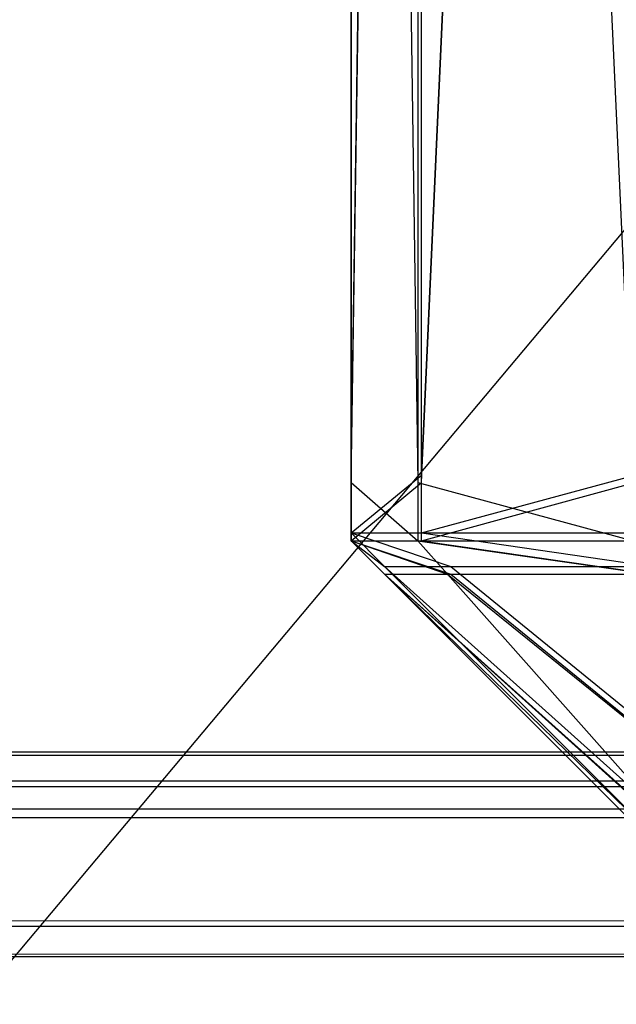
# Model space of a CAD drawing. Extents: x 0 to 1.6, y -0.5 to 0.
# Tile 98 of 181: x 0.80096 to 0.8027, y -0.49814 to -0.49528. Entities that reach past the tile are written whole.
import ezdxf

# ---------------------------------------------------------------- set-up
doc = ezdxf.new("R2010")
doc.units = 0
for name, color, linetype in [('L16_FRONT_FINION_1', 7, 'CONTINUOUS'), ('L34_FRONT_FINION_1', 7, 'CONTINUOUS'), ('L39_ABDECKPL_0___REPLACEMTFOREM', 7, 'CONTINUOUS'), ('L43_KORPUS1_0', 7, 'CONTINUOUS')]:
    doc.layers.add(name, color=color, linetype=linetype)

msp = doc.modelspace()

# ---------------------------------------------------------------- linework, layer by layer
at = {"layer": 'L16_FRONT_FINION_1', "color": 8}
for points, invisible_edges in [([(0.801927, -0.482941, 0.348872), (0.801927, -0.496601, 0.34836), (0.801927, -0.496601, 0.348872), (0.801927, -0.482941, 0.348872)], 13), ([(0.801927, -0.496601, 0.34836), (0.801927, -0.482941, 0.348872), (0.801927, -0.482941, 0.34836), (0.801927, -0.496601, 0.34836)], 14), ([(0.801927, -0.496601, 0.348872), (0.801927, -0.482963, 0.585724), (0.801927, -0.482941, 0.348872), (0.801927, -0.496601, 0.348872)], 14), ([(0.802132, -0.482941, 0.348156), (0.801927, -0.496601, 0.34836), (0.801927, -0.482941, 0.34836), (0.802132, -0.482941, 0.348156)], 13), ([(0.801927, -0.496601, 0.34836), (0.802132, -0.482941, 0.348156), (0.802132, -0.496601, 0.348156), (0.801927, -0.496601, 0.34836)], 14), ([(0.802752, -0.482941, 0.347536), (0.802132, -0.496601, 0.348156), (0.802132, -0.482941, 0.348156), (0.802752, -0.482941, 0.347536)], 13), ([(0.802132, -0.496601, 0.348156), (0.802752, -0.482941, 0.347536), (0.802752, -0.496601, 0.347536), (0.802132, -0.496601, 0.348156)], 14), ([(0.801927, -0.482963, 0.585724), (0.801927, -0.496601, 0.348872), (0.801927, -0.496623, 0.585724), (0.801927, -0.482963, 0.585724)], 13), ([(0.801927, -0.482963, 0.586193), (0.801927, -0.496623, 0.585724), (0.801927, -0.496623, 0.586193), (0.801927, -0.482963, 0.586193)], 13), ([(0.801927, -0.496623, 0.585724), (0.801927, -0.482963, 0.586193), (0.801927, -0.482963, 0.585724), (0.801927, -0.496623, 0.585724)], 14), ([(0.802121, -0.496623, 0.586387), (0.801927, -0.482963, 0.586193), (0.801927, -0.496623, 0.586193), (0.802121, -0.496623, 0.586387)], 13), ([(0.801927, -0.482963, 0.586193), (0.802121, -0.496623, 0.586387), (0.802121, -0.482963, 0.586387), (0.801927, -0.482963, 0.586193)], 14), ([(0.802747, -0.496623, 0.587012), (0.802121, -0.482963, 0.586387), (0.802121, -0.496623, 0.586387), (0.802747, -0.496623, 0.587012)], 13), ([(0.802121, -0.482963, 0.586387), (0.802747, -0.496623, 0.587012), (0.802747, -0.482963, 0.587012), (0.802121, -0.482963, 0.586387)], 14), ([(0.802132, -0.496601, 0.348156), (0.801927, -0.496769, 0.34836), (0.801927, -0.496601, 0.34836), (0.802132, -0.496601, 0.348156)], 13), ([(0.801927, -0.496769, 0.34836), (0.802132, -0.496601, 0.348156), (0.802132, -0.496769, 0.348156), (0.801927, -0.496769, 0.34836)], 14), ([(0.801927, -0.496769, 0.348872), (0.801927, -0.496623, 0.585724), (0.801927, -0.496601, 0.348872), (0.801927, -0.496769, 0.348872)], 14), ([(0.801927, -0.496601, 0.348872), (0.801927, -0.496769, 0.34836), (0.801927, -0.496769, 0.348872), (0.801927, -0.496601, 0.348872)], 13), ([(0.801927, -0.496769, 0.34836), (0.801927, -0.496601, 0.348872), (0.801927, -0.496601, 0.34836), (0.801927, -0.496769, 0.34836)], 14), ([(0.802752, -0.496601, 0.347536), (0.802132, -0.496769, 0.348156), (0.802132, -0.496601, 0.348156), (0.802752, -0.496601, 0.347536)], 13), ([(0.802132, -0.496769, 0.348156), (0.802752, -0.496601, 0.347536), (0.802752, -0.496769, 0.347536), (0.802132, -0.496769, 0.348156)], 14), ([(0.802121, -0.496792, 0.586387), (0.801927, -0.496623, 0.586193), (0.801927, -0.496792, 0.586193), (0.802121, -0.496792, 0.586387)], 13), ([(0.801927, -0.496623, 0.586193), (0.802121, -0.496792, 0.586387), (0.802121, -0.496623, 0.586387), (0.801927, -0.496623, 0.586193)], 14), ([(0.801927, -0.496623, 0.586193), (0.801927, -0.496792, 0.585724), (0.801927, -0.496792, 0.586193), (0.801927, -0.496623, 0.586193)], 13), ([(0.801927, -0.496792, 0.585724), (0.801927, -0.496623, 0.586193), (0.801927, -0.496623, 0.585724), (0.801927, -0.496792, 0.585724)], 14), ([(0.801927, -0.496623, 0.585724), (0.801927, -0.496769, 0.348872), (0.801927, -0.496792, 0.585724), (0.801927, -0.496623, 0.585724)], 13), ([(0.802747, -0.496792, 0.587012), (0.802121, -0.496623, 0.586387), (0.802121, -0.496792, 0.586387), (0.802747, -0.496792, 0.587012)], 13), ([(0.802121, -0.496623, 0.586387), (0.802747, -0.496792, 0.587012), (0.802747, -0.496623, 0.587012), (0.802121, -0.496623, 0.586387)], 14), ([(0.802217, -0.496867, 0.348207), (0.801927, -0.496769, 0.34836), (0.802132, -0.496769, 0.348156), (0.802217, -0.496867, 0.348207)], 13), ([(0.801927, -0.496769, 0.34836), (0.802217, -0.496867, 0.348207), (0.802024, -0.496867, 0.348401), (0.801927, -0.496769, 0.34836)], 14), ([(0.802024, -0.496867, 0.348912), (0.801927, -0.496792, 0.585724), (0.801927, -0.496769, 0.348872), (0.802024, -0.496867, 0.348912)], 13), ([(0.802024, -0.496867, 0.348401), (0.801927, -0.496769, 0.348872), (0.801927, -0.496769, 0.34836), (0.802024, -0.496867, 0.348401)], 13), ([(0.801927, -0.496769, 0.348872), (0.802024, -0.496867, 0.348401), (0.802024, -0.496867, 0.348912), (0.801927, -0.496769, 0.348872)], 14), ([(0.802802, -0.496867, 0.347623), (0.802132, -0.496769, 0.348156), (0.802752, -0.496769, 0.347536), (0.802802, -0.496867, 0.347623)], 13), ([(0.802132, -0.496769, 0.348156), (0.802802, -0.496867, 0.347623), (0.802217, -0.496867, 0.348207), (0.802132, -0.496769, 0.348156)], 14), ([(0.802024, -0.496889, 0.586152), (0.801927, -0.496792, 0.585724), (0.802024, -0.496889, 0.585684), (0.802024, -0.496889, 0.586152)], 13), ([(0.801927, -0.496792, 0.585724), (0.802024, -0.496889, 0.586152), (0.801927, -0.496792, 0.586193), (0.801927, -0.496792, 0.585724)], 14), ([(0.801927, -0.496792, 0.585724), (0.802024, -0.496867, 0.348912), (0.802024, -0.496889, 0.585684), (0.801927, -0.496792, 0.585724)], 14), ([(0.802207, -0.496889, 0.586336), (0.801927, -0.496792, 0.586193), (0.802024, -0.496889, 0.586152), (0.802207, -0.496889, 0.586336)], 13), ([(0.801927, -0.496792, 0.586193), (0.802207, -0.496889, 0.586336), (0.802121, -0.496792, 0.586387), (0.801927, -0.496792, 0.586193)], 14), ([(0.802797, -0.496889, 0.586925), (0.802121, -0.496792, 0.586387), (0.802207, -0.496889, 0.586336), (0.802797, -0.496889, 0.586925)], 13), ([(0.802121, -0.496792, 0.586387), (0.802797, -0.496889, 0.586925), (0.802747, -0.496792, 0.587012), (0.802121, -0.496792, 0.586387)], 14), ([(0.802024, -0.496867, 0.348912), (0.802846, -0.497689, 0.348741), (0.802846, -0.497689, 0.349251), (0.802024, -0.496867, 0.348912)], 13), ([(0.802846, -0.497689, 0.348741), (0.802024, -0.496867, 0.348912), (0.802024, -0.496867, 0.348401), (0.802846, -0.497689, 0.348741)], 14), ([(0.802846, -0.497689, 0.349251), (0.802024, -0.496889, 0.585684), (0.802024, -0.496867, 0.348912), (0.802846, -0.497689, 0.349251)], 14), ([(0.802941, -0.497689, 0.348646), (0.802024, -0.496867, 0.348401), (0.802217, -0.496867, 0.348207), (0.802941, -0.497689, 0.348646)], 13), ([(0.802024, -0.496867, 0.348401), (0.802941, -0.497689, 0.348646), (0.802846, -0.497689, 0.348741), (0.802024, -0.496867, 0.348401)], 14), ([(0.803227, -0.497689, 0.34836), (0.802217, -0.496867, 0.348207), (0.802802, -0.496867, 0.347623), (0.803227, -0.497689, 0.34836)], 13), ([(0.802217, -0.496867, 0.348207), (0.803227, -0.497689, 0.34836), (0.802941, -0.497689, 0.348646), (0.802217, -0.496867, 0.348207)], 14), ([(0.802936, -0.497711, 0.585902), (0.802024, -0.496889, 0.586152), (0.802846, -0.497711, 0.585812), (0.802936, -0.497711, 0.585902)], 13), ([(0.802024, -0.496889, 0.586152), (0.802936, -0.497711, 0.585902), (0.802207, -0.496889, 0.586336), (0.802024, -0.496889, 0.586152)], 14), ([(0.802024, -0.496889, 0.585684), (0.802846, -0.497689, 0.349251), (0.802846, -0.497711, 0.585345), (0.802024, -0.496889, 0.585684)], 13), ([(0.802024, -0.496889, 0.586152), (0.802846, -0.497711, 0.585345), (0.802846, -0.497711, 0.585812), (0.802024, -0.496889, 0.586152)], 13), ([(0.802846, -0.497711, 0.585345), (0.802024, -0.496889, 0.586152), (0.802024, -0.496889, 0.585684), (0.802846, -0.497711, 0.585345)], 14), ([(0.803224, -0.497711, 0.58619), (0.802207, -0.496889, 0.586336), (0.802936, -0.497711, 0.585902), (0.803224, -0.497711, 0.58619)], 13), ([(0.802207, -0.496889, 0.586336), (0.803224, -0.497711, 0.58619), (0.802797, -0.496889, 0.586925), (0.802207, -0.496889, 0.586336)], 14)]:
    msp.add_3dface(points, dxfattribs=dict(at, invisible_edges=invisible_edges))
at = {"layer": 'L34_FRONT_FINION_1', "color": 8}
for points, invisible_edges in [([(0.801927, -0.482963, 0.012289), (0.801927, -0.496623, 0.011778), (0.801927, -0.496623, 0.012289), (0.801927, -0.482963, 0.012289)], 13), ([(0.801927, -0.496623, 0.011778), (0.801927, -0.482963, 0.012289), (0.801927, -0.482963, 0.011778), (0.801927, -0.496623, 0.011778)], 14), ([(0.801927, -0.482963, 0.343028), (0.801927, -0.496623, 0.012289), (0.801927, -0.496623, 0.343028), (0.801927, -0.482963, 0.343028)], 13), ([(0.801927, -0.496623, 0.012289), (0.801927, -0.482963, 0.343028), (0.801927, -0.482963, 0.012289), (0.801927, -0.496623, 0.012289)], 14), ([(0.801927, -0.482963, 0.343496), (0.801927, -0.496623, 0.343028), (0.801927, -0.496623, 0.343496), (0.801927, -0.482963, 0.343496)], 13), ([(0.801927, -0.496623, 0.343028), (0.801927, -0.482963, 0.343496), (0.801927, -0.482963, 0.343028), (0.801927, -0.496623, 0.343028)], 14), ([(0.802121, -0.496623, 0.343691), (0.801927, -0.482963, 0.343496), (0.801927, -0.496623, 0.343496), (0.802121, -0.496623, 0.343691)], 13), ([(0.801927, -0.482963, 0.343496), (0.802121, -0.496623, 0.343691), (0.802121, -0.482963, 0.343691), (0.801927, -0.482963, 0.343496)], 14), ([(0.802132, -0.482963, 0.011573), (0.801927, -0.496623, 0.011778), (0.801927, -0.482963, 0.011778), (0.802132, -0.482963, 0.011573)], 13), ([(0.801927, -0.496623, 0.011778), (0.802132, -0.482963, 0.011573), (0.802132, -0.496623, 0.011573), (0.801927, -0.496623, 0.011778)], 14), ([(0.802747, -0.496623, 0.344315), (0.802121, -0.482963, 0.343691), (0.802121, -0.496623, 0.343691), (0.802747, -0.496623, 0.344315)], 13), ([(0.802121, -0.482963, 0.343691), (0.802747, -0.496623, 0.344315), (0.802747, -0.482963, 0.344315), (0.802121, -0.482963, 0.343691)], 14), ([(0.802752, -0.482963, 0.010953), (0.802132, -0.496623, 0.011573), (0.802132, -0.482963, 0.011573), (0.802752, -0.482963, 0.010953)], 13), ([(0.802132, -0.496623, 0.011573), (0.802752, -0.482963, 0.010953), (0.802752, -0.496623, 0.010953), (0.802132, -0.496623, 0.011573)], 14), ([(0.802132, -0.496623, 0.011573), (0.801927, -0.496792, 0.011778), (0.801927, -0.496623, 0.011778), (0.802132, -0.496623, 0.011573)], 13), ([(0.801927, -0.496792, 0.011778), (0.802132, -0.496623, 0.011573), (0.802132, -0.496792, 0.011573), (0.801927, -0.496792, 0.011778)], 14), ([(0.802121, -0.496792, 0.343691), (0.801927, -0.496623, 0.343496), (0.801927, -0.496792, 0.343496), (0.802121, -0.496792, 0.343691)], 13), ([(0.801927, -0.496623, 0.343496), (0.802121, -0.496792, 0.343691), (0.802121, -0.496623, 0.343691), (0.801927, -0.496623, 0.343496)], 14), ([(0.801927, -0.496623, 0.343496), (0.801927, -0.496792, 0.343028), (0.801927, -0.496792, 0.343496), (0.801927, -0.496623, 0.343496)], 13), ([(0.801927, -0.496792, 0.343028), (0.801927, -0.496623, 0.343496), (0.801927, -0.496623, 0.343028), (0.801927, -0.496792, 0.343028)], 14), ([(0.801927, -0.496623, 0.343028), (0.801927, -0.496792, 0.012289), (0.801927, -0.496792, 0.343028), (0.801927, -0.496623, 0.343028)], 13), ([(0.801927, -0.496792, 0.012289), (0.801927, -0.496623, 0.343028), (0.801927, -0.496623, 0.012289), (0.801927, -0.496792, 0.012289)], 14), ([(0.801927, -0.496623, 0.012289), (0.801927, -0.496792, 0.011778), (0.801927, -0.496792, 0.012289), (0.801927, -0.496623, 0.012289)], 13), ([(0.801927, -0.496792, 0.011778), (0.801927, -0.496623, 0.012289), (0.801927, -0.496623, 0.011778), (0.801927, -0.496792, 0.011778)], 14), ([(0.802747, -0.496792, 0.344315), (0.802121, -0.496623, 0.343691), (0.802121, -0.496792, 0.343691), (0.802747, -0.496792, 0.344315)], 13), ([(0.802121, -0.496623, 0.343691), (0.802747, -0.496792, 0.344315), (0.802747, -0.496623, 0.344315), (0.802121, -0.496623, 0.343691)], 14), ([(0.802752, -0.496623, 0.010953), (0.802132, -0.496792, 0.011573), (0.802132, -0.496623, 0.011573), (0.802752, -0.496623, 0.010953)], 13), ([(0.802132, -0.496792, 0.011573), (0.802752, -0.496623, 0.010953), (0.802752, -0.496792, 0.010953), (0.802132, -0.496792, 0.011573)], 14), ([(0.802217, -0.496889, 0.011625), (0.801927, -0.496792, 0.011778), (0.802132, -0.496792, 0.011573), (0.802217, -0.496889, 0.011625)], 13), ([(0.801927, -0.496792, 0.011778), (0.802217, -0.496889, 0.011625), (0.802024, -0.496889, 0.011818), (0.801927, -0.496792, 0.011778)], 14), ([(0.802024, -0.496889, 0.343456), (0.801927, -0.496792, 0.343028), (0.802024, -0.496889, 0.342988), (0.802024, -0.496889, 0.343456)], 13), ([(0.801927, -0.496792, 0.343028), (0.802024, -0.496889, 0.343456), (0.801927, -0.496792, 0.343496), (0.801927, -0.496792, 0.343028)], 14), ([(0.802024, -0.496889, 0.012329), (0.801927, -0.496792, 0.343028), (0.801927, -0.496792, 0.012289), (0.802024, -0.496889, 0.012329)], 13), ([(0.801927, -0.496792, 0.343028), (0.802024, -0.496889, 0.012329), (0.802024, -0.496889, 0.342988), (0.801927, -0.496792, 0.343028)], 14), ([(0.802024, -0.496889, 0.011818), (0.801927, -0.496792, 0.012289), (0.801927, -0.496792, 0.011778), (0.802024, -0.496889, 0.011818)], 13), ([(0.801927, -0.496792, 0.012289), (0.802024, -0.496889, 0.011818), (0.802024, -0.496889, 0.012329), (0.801927, -0.496792, 0.012289)], 14), ([(0.802207, -0.496889, 0.343639), (0.801927, -0.496792, 0.343496), (0.802024, -0.496889, 0.343456), (0.802207, -0.496889, 0.343639)], 13), ([(0.801927, -0.496792, 0.343496), (0.802207, -0.496889, 0.343639), (0.802121, -0.496792, 0.343691), (0.801927, -0.496792, 0.343496)], 14), ([(0.802797, -0.496889, 0.344228), (0.802121, -0.496792, 0.343691), (0.802207, -0.496889, 0.343639), (0.802797, -0.496889, 0.344228)], 13), ([(0.802121, -0.496792, 0.343691), (0.802797, -0.496889, 0.344228), (0.802747, -0.496792, 0.344315), (0.802121, -0.496792, 0.343691)], 14), ([(0.802802, -0.496889, 0.01104), (0.802132, -0.496792, 0.011573), (0.802752, -0.496792, 0.010953), (0.802802, -0.496889, 0.01104)], 13), ([(0.802132, -0.496792, 0.011573), (0.802802, -0.496889, 0.01104), (0.802217, -0.496889, 0.011625), (0.802132, -0.496792, 0.011573)], 14), ([(0.802936, -0.497711, 0.343205), (0.802024, -0.496889, 0.343456), (0.802846, -0.497711, 0.343116), (0.802936, -0.497711, 0.343205)], 13), ([(0.802024, -0.496889, 0.343456), (0.802936, -0.497711, 0.343205), (0.802207, -0.496889, 0.343639), (0.802024, -0.496889, 0.343456)], 14), ([(0.802024, -0.496889, 0.012329), (0.802846, -0.497711, 0.012158), (0.802846, -0.497711, 0.012668), (0.802024, -0.496889, 0.012329)], 13), ([(0.802846, -0.497711, 0.012158), (0.802024, -0.496889, 0.012329), (0.802024, -0.496889, 0.011818), (0.802846, -0.497711, 0.012158)], 14), ([(0.802024, -0.496889, 0.342988), (0.802846, -0.497711, 0.012668), (0.802846, -0.497711, 0.342649), (0.802024, -0.496889, 0.342988)], 13), ([(0.802846, -0.497711, 0.012668), (0.802024, -0.496889, 0.342988), (0.802024, -0.496889, 0.012329), (0.802846, -0.497711, 0.012668)], 14), ([(0.802024, -0.496889, 0.343456), (0.802846, -0.497711, 0.342649), (0.802846, -0.497711, 0.343116), (0.802024, -0.496889, 0.343456)], 13), ([(0.802846, -0.497711, 0.342649), (0.802024, -0.496889, 0.343456), (0.802024, -0.496889, 0.342988), (0.802846, -0.497711, 0.342649)], 14), ([(0.802941, -0.497711, 0.012064), (0.802024, -0.496889, 0.011818), (0.802217, -0.496889, 0.011625), (0.802941, -0.497711, 0.012064)], 13), ([(0.802024, -0.496889, 0.011818), (0.802941, -0.497711, 0.012064), (0.802846, -0.497711, 0.012158), (0.802024, -0.496889, 0.011818)], 14), ([(0.803224, -0.497711, 0.343494), (0.802207, -0.496889, 0.343639), (0.802936, -0.497711, 0.343205), (0.803224, -0.497711, 0.343494)], 13), ([(0.802207, -0.496889, 0.343639), (0.803224, -0.497711, 0.343494), (0.802797, -0.496889, 0.344228), (0.802207, -0.496889, 0.343639)], 14), ([(0.803227, -0.497711, 0.011778), (0.802217, -0.496889, 0.011625), (0.802802, -0.496889, 0.01104), (0.803227, -0.497711, 0.011778)], 13), ([(0.802217, -0.496889, 0.011625), (0.803227, -0.497711, 0.011778), (0.802941, -0.497711, 0.012064), (0.802217, -0.496889, 0.011625)], 14)]:
    msp.add_3dface(points, dxfattribs=dict(at, invisible_edges=invisible_edges))
at = {"layer": 'L39_ABDECKPL_0___REPLACEMTFOREM', "color": 39}
for points, invisible_edges in [([(1.125481, -0.498631, 0.598999), (0.8, -0.310376, 0.598999), (0.8, -0.498631, 0.598999), (1.125481, -0.498631, 0.598999)], 13), ([(0.8, -0.310376, 0.598999), (1.125481, -0.498631, 0.598999), (0.958152, -0.310376, 0.598999), (0.8, -0.310376, 0.598999)], 10), ([(0.95806, -0.310935, 0.58701), (0.8, -0.49913, 0.58701), (0.8, -0.310935, 0.58701), (0.95806, -0.310935, 0.58701)], 13), ([(0.8, -0.49913, 0.58701), (0.95806, -0.310935, 0.58701), (1.127442, -0.49913, 0.58701), (0.8, -0.49913, 0.58701)], 10)]:
    msp.add_3dface(points, dxfattribs=dict(at, invisible_edges=invisible_edges))
at = {"layer": 'L43_KORPUS1_0', "color": 8}
for points, invisible_edges in [([(1.597088, -0.000594), (0.7, -0.497406), (0.7, -0.000594), (1.597088, -0.000594)], 13), ([(0.7, -0.497406), (1.597088, -0.000594), (1.597091, -0.497406), (0.7, -0.497406)], 10), ([(1.597091, -0.497404, 0.00769), (0.7, -0.000596, 0.00769), (0.7, -0.497404, 0.00769), (1.597091, -0.497404, 0.00769)], 13), ([(0.7, -0.000596, 0.00769), (1.597091, -0.497404, 0.00769), (1.597088, -0.000596, 0.00769), (0.7, -0.000596, 0.00769)], 10), ([(1.597091, -0.4975, 0.00769), (0.7, -0.497404, 0.00769), (0.7, -0.4975, 0.00769), (1.597091, -0.4975, 0.00769)], 13), ([(0.7, -0.497404, 0.00769), (1.597091, -0.4975, 0.00769), (1.597091, -0.497404, 0.00769), (0.7, -0.497404, 0.00769)], 14), ([(1.597091, -0.497406), (0.7, -0.4975), (0.7, -0.497406), (1.597091, -0.497406)], 13), ([(0.7, -0.4975), (1.597091, -0.497406), (1.597091, -0.4975), (0.7, -0.4975)], 14), ([(1.597091, -0.4975), (0.7, -0.49758, 0.00008), (0.7, -0.4975), (1.597091, -0.4975)], 13), ([(0.7, -0.49758, 0.00008), (1.597091, -0.4975), (1.597124, -0.49758, 0.000079), (0.7, -0.49758, 0.00008)], 14), ([(1.597114, -0.497557, 0.007633), (0.7, -0.4975, 0.00769), (0.7, -0.497557, 0.007633), (1.597114, -0.497557, 0.007633)], 13), ([(0.7, -0.4975, 0.00769), (1.597114, -0.497557, 0.007633), (1.597091, -0.4975, 0.00769), (0.7, -0.4975, 0.00769)], 14), ([(1.597257, -0.497901, 0.007289), (0.7, -0.497557, 0.007633), (0.7, -0.497901, 0.007289), (1.597257, -0.497901, 0.007289)], 13), ([(0.7, -0.497557, 0.007633), (1.597257, -0.497901, 0.007289), (1.597114, -0.497557, 0.007633), (0.7, -0.497557, 0.007633)], 14), ([(1.597124, -0.49758, 0.000079), (0.7, -0.497936, 0.000436), (0.7, -0.49758, 0.00008), (1.597124, -0.49758, 0.000079)], 13), ([(0.7, -0.497936, 0.000436), (1.597124, -0.49758, 0.000079), (1.597272, -0.497936, 0.000436), (0.7, -0.497936, 0.000436)], 14), ([(1.597298, -0.498, 0.00719), (0.7, -0.497901, 0.007289), (0.7, -0.498, 0.00719), (1.597298, -0.498, 0.00719)], 13), ([(0.7, -0.497901, 0.007289), (1.597298, -0.498, 0.00719), (1.597257, -0.497901, 0.007289), (0.7, -0.497901, 0.007289)], 14), ([(1.597272, -0.497936, 0.000436), (0.7, -0.498, 0.0005), (0.7, -0.497936, 0.000436), (1.597272, -0.497936, 0.000436)], 13), ([(0.7, -0.498, 0.0005), (1.597272, -0.497936, 0.000436), (1.597298, -0.498, 0.0005), (0.7, -0.498, 0.0005)], 14), ([(1.597298, -0.498, 0.000565), (0.7, -0.498, 0.0005), (1.597298, -0.498, 0.0005), (1.597298, -0.498, 0.000565)], 13), ([(0.7, -0.498, 0.0005), (1.597298, -0.498, 0.000565), (0.7, -0.498, 0.000565), (0.7, -0.498, 0.0005)], 14), ([(1.597298, -0.498, 0.007018), (0.7, -0.498, 0.000565), (1.597298, -0.498, 0.000565), (1.597298, -0.498, 0.007018)], 13), ([(0.7, -0.498, 0.000565), (1.597298, -0.498, 0.007018), (0.7, -0.498, 0.007018), (0.7, -0.498, 0.000565)], 14), ([(1.597298, -0.498, 0.00719), (0.7, -0.498, 0.007018), (1.597298, -0.498, 0.007018), (1.597298, -0.498, 0.00719)], 13), ([(0.7, -0.498, 0.007018), (1.597298, -0.498, 0.00719), (0.7, -0.498, 0.00719), (0.7, -0.498, 0.007018)], 14)]:
    msp.add_3dface(points, dxfattribs=dict(at, invisible_edges=invisible_edges))

doc.saveas('drawing.dxf')
